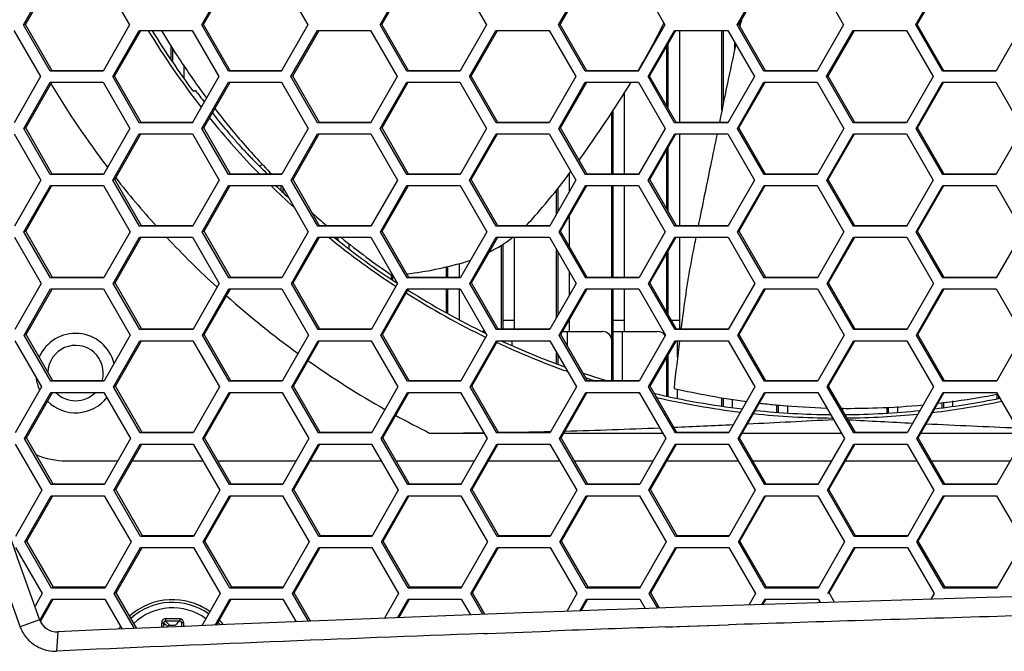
# Model space of a CAD drawing. Header units: millimetres. Extents: x 0 to 420, y -341 to 792.
# Tile 188 of 256: x 144.37 to 153.43, y 215.6 to 221.42. Entities that reach past the tile are written whole.
import ezdxf

# ---------------------------------------------------------------- set-up
doc = ezdxf.new("R2010")
doc.units = ezdxf.units.MM
doc.header["$LTSCALE"] = 23.1
doc.layers.get('0').update_dxf_attribs({"linetype": 'CONTINUOUS'})

msp = doc.modelspace()

# ---------------------------------------------------------------- linework, layer by layer
at = {"color": 7, "linetype": 'Continuous'}
for p, q in [((144.4043, 221.37), (144.6475, 221.7949)), ((145.1354, 221.7949), (145.3801, 221.37)), ((146.0439, 221.37), (146.2873, 221.7949)), ((146.7756, 221.7949), (147.0204, 221.37)), ((147.6847, 221.37), (147.9283, 221.7949)), ((148.4169, 221.7949), (148.6619, 221.37)), ((149.3266, 221.37), (149.5704, 221.7949)), ((149.3414, 221.3728), (149.5836, 221.7949)), ((150.0593, 221.7949), (150.3044, 221.37)), ((150.9695, 221.37), (151.2135, 221.7949)), ((151.7027, 221.7949), (151.9479, 221.37)), ((152.6133, 221.37), (152.8576, 221.7949)), ((144.4227, 221.3728), (144.6601, 221.7877)), ((146.0611, 221.3728), (146.2991, 221.7882)), ((147.7007, 221.3728), (147.9392, 221.7887)), ((150.9831, 221.3728), (151.2226, 221.7897)), ((152.6257, 221.3728), (152.8657, 221.7903)), ((144.4227, 221.3728), (144.4043, 221.37)), ((144.649, 220.945), (144.4043, 221.37)), ((144.6672, 220.9481), (144.4227, 221.3728)), ((145.3801, 221.37), (145.1369, 220.945)), ((146.0611, 221.3728), (146.0439, 221.37)), ((146.2887, 220.945), (146.0439, 221.37)), ((146.3057, 220.9481), (146.0611, 221.3728)), ((147.0204, 221.37), (146.7787, 220.9481)), ((147.7007, 221.3728), (147.6847, 221.37)), ((147.9296, 220.945), (147.6847, 221.37)), ((147.9455, 220.9481), (147.7007, 221.3728)), ((148.6619, 221.37), (148.42, 220.9481)), ((149.3414, 221.3728), (149.3266, 221.37)), ((149.5716, 220.945), (149.3266, 221.37)), ((149.5863, 220.9481), (149.3414, 221.3728)), ((150.3044, 221.37), (150.0623, 220.9481)), ((150.9831, 221.3728), (150.9695, 221.37)), ((151.2146, 220.945), (150.9695, 221.37)), ((151.2281, 220.9481), (150.9831, 221.3728)), ((151.9479, 221.37), (151.7056, 220.9481)), ((152.6257, 221.3728), (152.6133, 221.37)), ((152.8586, 220.945), (152.6133, 221.37)), ((152.8708, 220.9481), (152.6257, 221.3728)), ((153.5922, 221.37), (153.3498, 220.9481)), ((144.3166, 221.319), (144.5613, 220.8941)), ((145.2248, 220.8941), (145.468, 221.319)), ((145.2426, 220.8972), (145.4801, 221.3121)), ((145.468, 221.319), (145.9561, 221.319)), ((145.4801, 221.3121), (145.484, 221.319)), ((145.9561, 221.319), (146.2009, 220.8941)), ((146.8649, 220.8941), (147.1084, 221.319)), ((146.8816, 220.8972), (147.1232, 221.319)), ((147.1084, 221.319), (147.5968, 221.319)), ((147.5968, 221.319), (147.8418, 220.8941)), ((148.5062, 220.8941), (148.7499, 221.319)), ((148.5217, 220.8972), (148.7635, 221.319)), ((148.7499, 221.319), (149.2387, 221.319)), ((149.2387, 221.319), (149.4837, 220.8941)), ((150.1486, 220.8941), (150.3925, 221.319)), ((150.1628, 220.8972), (150.4049, 221.319)), ((150.3925, 221.319), (150.8815, 221.319)), ((150.4372, 221.319), (150.4372, 220.4726)), ((150.8282, 220.5849), (150.8282, 221.319)), ((150.8418, 220.6508), (150.8418, 221.319)), ((150.8815, 221.319), (151.1267, 220.8941)), ((151.7919, 220.8941), (152.036, 221.319)), ((151.8049, 220.8972), (152.0472, 221.319)), ((152.036, 221.319), (152.5253, 221.319)), ((152.5253, 221.319), (152.7705, 220.8941)), ((145.7622, 221.0519), (145.7622, 221.1798)), ((150.3216, 220.6219), (150.3216, 221.1739)), ((150.3352, 220.5983), (150.3352, 221.1976)), ((150.9438, 221.211), (150.9438, 221.1354)), ((145.7758, 221.1573), (145.7758, 221.0323)), ((145.8778, 221.001), (145.8778, 220.8859)), ((144.5613, 220.8941), (144.3183, 220.4691)), ((144.6672, 220.9481), (144.649, 220.945)), ((145.1369, 220.945), (144.649, 220.945)), ((145.1369, 220.9481), (144.6672, 220.9481)), ((145.2426, 220.8972), (145.2248, 220.8941)), ((145.4696, 220.4691), (145.2248, 220.8941)), ((145.4873, 220.4726), (145.2426, 220.8972)), ((146.2009, 220.8941), (145.9597, 220.4726)), ((146.3057, 220.9481), (146.2887, 220.945)), ((146.777, 220.945), (146.2887, 220.945)), ((146.777, 220.9481), (146.3057, 220.9481)), ((146.7787, 220.9481), (146.777, 220.945)), ((146.8816, 220.8972), (146.8649, 220.8941)), ((147.1099, 220.4691), (146.8649, 220.8941)), ((147.1263, 220.4726), (146.8816, 220.8972)), ((147.8418, 220.8941), (147.6003, 220.4726)), ((147.9455, 220.9481), (147.9296, 220.945)), ((148.4182, 220.945), (147.9296, 220.945)), ((148.4182, 220.9481), (147.9455, 220.9481)), ((148.42, 220.9481), (148.4182, 220.945)), ((148.5217, 220.8972), (148.5062, 220.8941)), ((148.7513, 220.4691), (148.5062, 220.8941)), ((148.7665, 220.4726), (148.5217, 220.8972)), ((149.4837, 220.8941), (149.24, 220.4691)), ((149.5863, 220.9481), (149.5716, 220.945)), ((150.0605, 220.945), (149.5716, 220.945)), ((150.0605, 220.9481), (149.5863, 220.9481)), ((150.0623, 220.9481), (150.0605, 220.945)), ((150.1628, 220.8972), (150.1486, 220.8941)), ((150.3938, 220.4691), (150.1486, 220.8941)), ((150.4078, 220.4726), (150.1628, 220.8972)), ((151.1267, 220.8941), (150.8828, 220.4691)), ((151.2281, 220.9481), (151.2146, 220.945)), ((151.7038, 220.945), (151.2146, 220.945)), ((151.7038, 220.9481), (151.2281, 220.9481)), ((151.7056, 220.9481), (151.7038, 220.945)), ((151.8049, 220.8972), (151.7919, 220.8941)), ((152.0372, 220.4691), (151.7919, 220.8941)), ((152.05, 220.4726), (151.8049, 220.8972)), ((152.7705, 220.8941), (152.5265, 220.4691)), ((152.8708, 220.9481), (152.8586, 220.945)), ((153.348, 220.945), (152.8586, 220.945)), ((153.348, 220.9481), (152.8708, 220.9481)), ((153.3498, 220.9481), (153.348, 220.945)), ((144.4062, 220.4181), (144.6492, 220.8431)), ((144.4246, 220.4216), (144.6615, 220.836)), ((144.6492, 220.8431), (145.1371, 220.8431)), ((144.6615, 220.836), (144.6656, 220.8431)), ((145.1371, 220.8431), (145.3819, 220.4181)), ((146.0457, 220.4181), (146.2889, 220.8431)), ((146.0629, 220.4216), (146.3041, 220.8431)), ((146.2889, 220.8431), (146.7771, 220.8431)), ((146.7771, 220.8431), (147.0221, 220.4181)), ((147.6863, 220.4181), (147.9298, 220.8431)), ((147.7023, 220.4216), (147.9438, 220.8431)), ((147.9298, 220.8431), (148.4184, 220.8431)), ((148.4184, 220.8431), (148.6634, 220.4181)), ((149.3281, 220.4181), (149.5718, 220.8431)), ((149.3429, 220.4216), (149.5814, 220.8375)), ((149.5718, 220.8431), (150.0607, 220.8431)), ((149.5814, 220.8375), (149.5846, 220.8431)), ((150.0607, 220.8431), (150.3058, 220.4181)), ((150.9709, 220.4181), (151.2148, 220.8431)), ((150.9845, 220.4216), (151.2235, 220.838)), ((151.2148, 220.8431), (151.7039, 220.8431)), ((151.2235, 220.838), (151.2264, 220.8431)), ((151.7039, 220.8431), (151.9492, 220.4181)), ((152.6146, 220.4181), (152.8587, 220.8431)), ((152.627, 220.4216), (152.8665, 220.8386)), ((152.8587, 220.8431), (153.3481, 220.8431)), ((152.8665, 220.8386), (152.8691, 220.8431)), ((153.3481, 220.8431), (153.5934, 220.4181)), ((145.987, 220.7658), (145.9667, 220.7584)), ((149.9306, 220.7423), (149.9306, 219.997)), ((149.815, 219.997), (149.815, 220.563)), ((149.8286, 219.997), (149.8286, 220.5837)), ((145.4873, 220.4726), (145.4696, 220.4691)), ((145.9577, 220.4691), (145.4696, 220.4691)), ((145.9577, 220.4726), (145.4873, 220.4726)), ((145.9597, 220.4726), (145.9577, 220.4691)), ((147.1263, 220.4726), (147.1099, 220.4691)), ((147.5983, 220.4691), (147.1099, 220.4691)), ((147.5983, 220.4726), (147.1263, 220.4726)), ((147.6003, 220.4726), (147.5983, 220.4691)), ((148.7665, 220.4726), (148.7513, 220.4691)), ((149.24, 220.4691), (148.7513, 220.4691)), ((149.24, 220.4726), (148.7665, 220.4726)), ((150.4078, 220.4726), (150.3938, 220.4691)), ((150.8828, 220.4691), (150.3938, 220.4691)), ((150.8828, 220.4726), (150.4078, 220.4726)), ((152.05, 220.4726), (152.0372, 220.4691)), ((152.5265, 220.4691), (152.0372, 220.4691)), ((152.5265, 220.4726), (152.05, 220.4726)), ((144.3185, 220.3672), (144.5634, 219.9423)), ((144.4246, 220.4216), (144.4062, 220.4181)), ((144.651, 219.9932), (144.4062, 220.4181)), ((144.6693, 219.997), (144.4246, 220.4216)), ((145.3819, 220.4181), (145.1389, 219.9932)), ((145.2268, 219.9423), (145.4699, 220.3672)), ((145.2446, 219.9461), (145.4816, 220.3604)), ((145.4699, 220.3672), (145.9579, 220.3672)), ((145.4816, 220.3604), (145.4855, 220.3672)), ((145.9579, 220.3672), (146.2029, 219.9423)), ((146.0629, 220.4216), (146.0457, 220.4181)), ((146.2906, 219.9932), (146.0457, 220.4181)), ((146.3077, 219.997), (146.0629, 220.4216)), ((147.0221, 220.4181), (146.781, 219.997)), ((146.8668, 219.9423), (147.1101, 220.3672)), ((146.8835, 219.9461), (147.1245, 220.3672)), ((147.1101, 220.3672), (147.5985, 220.3672)), ((147.5985, 220.3672), (147.8436, 219.9423)), ((147.7023, 220.4216), (147.6863, 220.4181)), ((147.9314, 219.9932), (147.6863, 220.4181)), ((147.9472, 219.997), (147.7023, 220.4216)), ((148.6634, 220.4181), (148.42, 219.9932)), ((148.508, 219.9423), (148.7515, 220.3672)), ((148.5234, 219.9461), (148.7614, 220.3614)), ((148.7515, 220.3672), (149.2402, 220.3672)), ((148.7614, 220.3614), (148.7647, 220.3672)), ((149.2402, 220.3672), (149.4854, 219.9423)), ((149.3429, 220.4216), (149.3281, 220.4181)), ((149.5733, 219.9932), (149.3281, 220.4181)), ((149.5879, 219.997), (149.3429, 220.4216)), ((150.3058, 220.4181), (150.0621, 219.9932)), ((150.1502, 219.9423), (150.3939, 220.3672)), ((150.1644, 219.9461), (150.403, 220.362)), ((150.3939, 220.3672), (150.8829, 220.3672)), ((150.403, 220.362), (150.4059, 220.3672)), ((150.4372, 220.3672), (150.4372, 219.5215)), ((150.8829, 220.3672), (151.1282, 219.9423)), ((150.9845, 220.4216), (150.9709, 220.4181)), ((151.2161, 219.9932), (150.9709, 220.4181)), ((151.2296, 219.997), (150.9845, 220.4216)), ((151.9492, 220.4181), (151.7075, 219.997)), ((151.7934, 219.9423), (152.0373, 220.3672)), ((151.8064, 219.9461), (152.0455, 220.3625)), ((152.0373, 220.3672), (152.5266, 220.3672)), ((152.0455, 220.3625), (152.0481, 220.3672)), ((152.5266, 220.3672), (152.7719, 219.9423)), ((152.627, 220.4216), (152.6146, 220.4181)), ((152.8599, 219.9932), (152.6146, 220.4181)), ((152.8722, 219.997), (152.627, 220.4216)), ((153.5934, 220.4181), (153.3515, 219.997)), ((150.3216, 219.6738), (150.3216, 220.2202)), ((150.3352, 219.6502), (150.3352, 220.2439)), ((146.5728, 220.0744), (146.6062, 220.0866)), ((144.6693, 219.997), (144.651, 219.9932)), ((145.1389, 219.9932), (144.651, 219.9932)), ((145.1389, 219.997), (144.6693, 219.997)), ((146.3077, 219.997), (146.2906, 219.9932)), ((146.7788, 219.9932), (146.2906, 219.9932)), ((146.7788, 219.997), (146.3077, 219.997)), ((146.781, 219.997), (146.7788, 219.9932)), ((147.9472, 219.997), (147.9314, 219.9932)), ((148.42, 219.9932), (147.9314, 219.9932)), ((148.42, 219.997), (147.9472, 219.997)), ((149.424, 220.0011), (149.424, 219.8352)), ((149.5879, 219.997), (149.5733, 219.9932)), ((150.0621, 219.9932), (149.5733, 219.9932)), ((150.0621, 219.997), (149.5879, 219.997)), ((151.2296, 219.997), (151.2161, 219.9932)), ((151.7053, 219.9932), (151.2161, 219.9932)), ((151.7053, 219.997), (151.2296, 219.997)), ((151.7075, 219.997), (151.7053, 219.9932)), ((152.8722, 219.997), (152.8599, 219.9932)), ((153.3493, 219.9932), (152.8599, 219.9932)), ((153.3493, 219.997), (152.8722, 219.997)), ((153.3515, 219.997), (153.3493, 219.9932)), ((144.5634, 219.9423), (144.3206, 219.5174)), ((144.4085, 219.4664), (144.6513, 219.8913)), ((144.6513, 219.8913), (145.1391, 219.8913)), ((144.6634, 219.8844), (144.6673, 219.8913)), ((145.1391, 219.8913), (145.3841, 219.4664)), ((145.2446, 219.9461), (145.2268, 219.9423)), ((145.4718, 219.5174), (145.2268, 219.9423)), ((145.4895, 219.5215), (145.2446, 219.9461)), ((146.2029, 219.9423), (145.9622, 219.5215)), ((146.0478, 219.4664), (146.2909, 219.8913)), ((146.065, 219.4706), (146.3057, 219.8913)), ((146.2909, 219.8913), (146.7791, 219.8913)), ((146.7754, 219.8466), (146.7754, 219.8913)), ((146.7791, 219.8913), (147.0242, 219.4664)), ((146.8835, 219.9461), (146.8668, 219.9423)), ((147.112, 219.5174), (146.8668, 219.9423)), ((147.1284, 219.5215), (146.8835, 219.9461)), ((147.8436, 219.9423), (147.6003, 219.5174)), ((147.6883, 219.4664), (147.9316, 219.8913)), ((147.9316, 219.8913), (148.4202, 219.8913)), ((147.9419, 219.8854), (147.9452, 219.8913)), ((148.4202, 219.8913), (148.6654, 219.4664)), ((148.5234, 219.9461), (148.508, 219.9423)), ((148.7532, 219.5174), (148.508, 219.9423)), ((148.7684, 219.5215), (148.5234, 219.9461)), ((149.4854, 219.9423), (149.2443, 219.5215)), ((149.33, 219.4664), (149.5735, 219.8913)), ((149.5735, 219.8913), (150.0623, 219.8913)), ((149.5828, 219.8859), (149.5859, 219.8913)), ((149.815, 219.046), (149.815, 219.8913)), ((149.8286, 219.046), (149.8286, 219.8913)), ((149.9306, 219.8913), (149.9306, 219.046)), ((150.0623, 219.8913), (150.3076, 219.4664)), ((150.1644, 219.9461), (150.1502, 219.9423)), ((150.3955, 219.5174), (150.1502, 219.9423)), ((150.4095, 219.5215), (150.1644, 219.9461)), ((151.1282, 219.9423), (150.8869, 219.5215)), ((150.9726, 219.4664), (151.2163, 219.8913)), ((150.9862, 219.4706), (151.2275, 219.8913)), ((151.2163, 219.8913), (151.7055, 219.8913)), ((151.7055, 219.8913), (151.9508, 219.4664)), ((151.8064, 219.9461), (151.7934, 219.9423)), ((152.0388, 219.5174), (151.7934, 219.9423)), ((152.0516, 219.5215), (151.8064, 219.9461)), ((152.7719, 219.9423), (152.5304, 219.5215)), ((152.6162, 219.4664), (152.8601, 219.8913)), ((152.6286, 219.4706), (152.8701, 219.8913)), ((152.8601, 219.8913), (153.3495, 219.8913)), ((153.3495, 219.8913), (153.5949, 219.4664)), ((144.4269, 219.4706), (144.6634, 219.8844)), ((146.789, 219.874), (146.789, 219.8339)), ((147.7044, 219.4706), (147.9419, 219.8854)), ((149.3084, 219.6335), (149.3084, 219.8512)), ((149.322, 219.6572), (149.322, 219.8686)), ((149.3448, 219.4706), (149.5828, 219.8859)), ((149.424, 219.6089), (149.424, 219.3333)), ((144.4269, 219.4706), (144.4085, 219.4664)), ((144.6535, 219.0415), (144.4085, 219.4664)), ((144.6718, 219.046), (144.4269, 219.4706)), ((145.3841, 219.4664), (145.1439, 219.046)), ((145.4895, 219.5215), (145.4718, 219.5174)), ((145.9598, 219.5174), (145.4718, 219.5174)), ((145.9598, 219.5215), (145.4895, 219.5215)), ((145.9622, 219.5215), (145.9598, 219.5174)), ((146.065, 219.4706), (146.0478, 219.4664)), ((146.293, 219.0415), (146.0478, 219.4664)), ((146.31, 219.046), (146.065, 219.4706)), ((147.0242, 219.4664), (146.7811, 219.0415)), ((147.1284, 219.5215), (147.112, 219.5174)), ((147.6003, 219.5174), (147.112, 219.5174)), ((147.6003, 219.5215), (147.1284, 219.5215)), ((147.7044, 219.4706), (147.6883, 219.4664)), ((147.9336, 219.0415), (147.6883, 219.4664)), ((147.9494, 219.046), (147.7044, 219.4706)), ((148.6654, 219.4664), (148.4246, 219.046)), ((148.7684, 219.5215), (148.7532, 219.5174)), ((149.2419, 219.5174), (148.7532, 219.5174)), ((149.2419, 219.5215), (148.7684, 219.5215)), ((149.2443, 219.5215), (149.2419, 219.5174)), ((149.3448, 219.4706), (149.33, 219.4664)), ((149.5753, 219.0415), (149.33, 219.4664)), ((149.5899, 219.046), (149.3448, 219.4706)), ((150.3076, 219.4664), (150.0666, 219.046)), ((150.4095, 219.5215), (150.3955, 219.5174)), ((150.8845, 219.5174), (150.3955, 219.5174)), ((150.8845, 219.5215), (150.4095, 219.5215)), ((150.8869, 219.5215), (150.8845, 219.5174)), ((150.9862, 219.4706), (150.9726, 219.4664)), ((151.218, 219.0415), (150.9726, 219.4664)), ((151.2314, 219.046), (150.9862, 219.4706)), ((151.9508, 219.4664), (151.7071, 219.0415)), ((152.0516, 219.5215), (152.0388, 219.5174)), ((152.528, 219.5174), (152.0388, 219.5174)), ((152.528, 219.5215), (152.0516, 219.5215)), ((152.5304, 219.5215), (152.528, 219.5174)), ((152.6286, 219.4706), (152.6162, 219.4664)), ((152.8616, 219.0415), (152.6162, 219.4664)), ((152.8738, 219.046), (152.6286, 219.4706)), ((153.5949, 219.4664), (153.351, 219.0415)), ((144.3208, 219.4154), (144.5659, 218.9905)), ((145.2293, 218.9905), (145.4721, 219.4154)), ((145.2471, 218.9951), (145.4873, 219.4154)), ((145.4721, 219.4154), (145.9601, 219.4154)), ((145.9601, 219.4154), (146.2052, 218.9905)), ((146.8691, 218.9905), (147.1122, 219.4154)), ((146.8857, 218.9951), (147.1228, 219.4094)), ((147.1122, 219.4154), (147.6006, 219.4154)), ((147.1228, 219.4094), (147.1262, 219.4154)), ((147.282, 219.4032), (147.282, 219.4154)), ((147.2956, 219.4154), (147.2956, 219.3921)), ((147.3976, 219.3571), (147.3976, 219.3089)), ((147.6006, 219.4154), (147.8458, 218.9905)), ((148.5101, 218.9905), (148.7534, 219.4154)), ((148.5255, 218.9951), (148.7663, 219.4154)), ((148.7534, 219.4154), (149.2421, 219.4154)), ((148.8154, 218.5705), (148.8154, 219.3524)), ((148.9174, 219.4154), (148.9174, 218.5705)), ((149.2421, 219.4154), (149.4874, 218.9905)), ((150.1522, 218.9905), (150.3957, 219.4154)), ((150.1664, 218.9951), (150.4073, 219.4154)), ((150.3957, 219.4154), (150.8847, 219.4154)), ((150.4372, 219.4154), (150.4372, 218.5705)), ((150.8847, 219.4154), (151.1301, 218.9905)), ((151.7952, 218.9905), (152.039, 219.4154)), ((151.8082, 218.9951), (152.0468, 219.4109)), ((152.039, 219.4154), (152.5282, 219.4154)), ((152.0468, 219.4109), (152.0494, 219.4154)), ((152.5282, 219.4154), (152.7736, 218.9905)), ((148.8018, 218.5705), (148.8018, 219.3431)), ((149.3084, 218.678), (149.3084, 219.3005)), ((149.322, 218.7018), (149.322, 219.277)), ((150.3216, 218.7263), (150.3216, 219.2659)), ((150.3352, 218.7028), (150.3352, 219.2896)), ((148.4108, 219.1733), (148.4108, 219.046)), ((148.2952, 219.046), (148.2952, 219.1436)), ((148.3088, 219.046), (148.3088, 219.1468)), ((149.424, 219.1003), (149.424, 218.8799)), ((144.5659, 218.9905), (144.3233, 218.5657)), ((144.6718, 219.046), (144.6535, 219.0415)), ((145.1413, 219.0415), (144.6535, 219.0415)), ((145.1413, 219.046), (144.6718, 219.046)), ((145.1439, 219.046), (145.1413, 219.0415)), ((145.2471, 218.9951), (145.2293, 218.9905)), ((145.4744, 218.5657), (145.2293, 218.9905)), ((145.4921, 218.5705), (145.2471, 218.9951)), ((146.2052, 218.9905), (145.9652, 218.5705)), ((146.31, 219.046), (146.293, 219.0415)), ((146.7811, 219.0415), (146.293, 219.0415)), ((146.7811, 219.046), (146.31, 219.046)), ((146.8857, 218.9951), (146.8691, 218.9905)), ((147.1144, 218.5657), (146.8691, 218.9905)), ((147.1308, 218.5705), (146.8857, 218.9951)), ((147.8458, 218.9905), (147.6055, 218.5705)), ((147.7886, 219.029), (147.7886, 219.0696)), ((147.8022, 219.0193), (147.8022, 219.066)), ((147.9494, 219.046), (147.9336, 219.0415)), ((148.4221, 219.0415), (147.9336, 219.0415)), ((148.4221, 219.046), (147.9494, 219.046)), ((148.4246, 219.046), (148.4221, 219.0415)), ((148.5255, 218.9951), (148.5101, 218.9905)), ((148.7555, 218.5657), (148.5101, 218.9905)), ((148.7707, 218.5705), (148.5255, 218.9951)), ((149.4874, 218.9905), (149.2469, 218.5705)), ((149.5899, 219.046), (149.5753, 219.0415)), ((150.0641, 219.0415), (149.5753, 219.0415)), ((150.0641, 219.046), (149.5899, 219.046)), ((150.0666, 219.046), (150.0641, 219.0415)), ((150.1664, 218.9951), (150.1522, 218.9905)), ((150.3976, 218.5657), (150.1522, 218.9905)), ((150.4116, 218.5705), (150.1664, 218.9951)), ((151.1301, 218.9905), (150.8865, 218.5657)), ((151.2314, 219.046), (151.218, 219.0415)), ((151.7071, 219.0415), (151.218, 219.0415)), ((151.7071, 219.046), (151.2314, 219.046)), ((151.8082, 218.9951), (151.7952, 218.9905)), ((152.0407, 218.5657), (151.7952, 218.9905)), ((152.0535, 218.5705), (151.8082, 218.9951)), ((152.7736, 218.9905), (152.5326, 218.5705)), ((152.8738, 219.046), (152.8616, 219.0415)), ((153.351, 219.0415), (152.8616, 219.0415)), ((153.351, 219.046), (152.8738, 219.046)), ((144.4112, 218.5147), (144.6538, 218.9396)), ((144.4296, 218.5196), (144.6656, 218.9328)), ((144.6538, 218.9396), (145.1416, 218.9396)), ((144.6656, 218.9328), (144.6694, 218.9396)), ((145.1416, 218.9396), (145.3868, 218.5147)), ((146.0504, 218.5147), (146.2932, 218.9396)), ((146.0676, 218.5196), (146.3041, 218.9333)), ((146.2932, 218.9396), (146.7814, 218.9396)), ((146.3041, 218.9333), (146.3077, 218.9396)), ((146.7814, 218.9396), (147.0266, 218.5147)), ((147.6907, 218.5147), (147.9338, 218.9396)), ((147.7067, 218.5196), (147.947, 218.9396)), ((147.9338, 218.9396), (148.4223, 218.9396)), ((148.2952, 218.7213), (148.2952, 218.9396)), ((148.3088, 218.7141), (148.3088, 218.9396)), ((148.4108, 218.9396), (148.4108, 218.6599)), ((148.4223, 218.9396), (148.6677, 218.5147)), ((149.3322, 218.5147), (149.5755, 218.9396)), ((149.347, 218.5196), (149.5846, 218.9344)), ((149.5755, 218.9396), (150.0643, 218.9396)), ((149.5846, 218.9344), (149.5875, 218.9396)), ((149.815, 218.0951), (149.815, 218.9396)), ((149.8286, 218.0951), (149.8286, 218.9396)), ((149.9306, 218.9396), (149.9306, 218.5478)), ((150.0643, 218.9396), (150.3097, 218.5147)), ((150.9746, 218.5147), (151.2182, 218.9396)), ((150.9882, 218.5196), (151.2263, 218.9349)), ((151.2182, 218.9396), (151.7073, 218.9396)), ((151.2263, 218.9349), (151.229, 218.9396)), ((151.7073, 218.9396), (151.9527, 218.5147)), ((152.618, 218.5147), (152.8618, 218.9396)), ((152.6304, 218.5196), (152.869, 218.9354)), ((152.8618, 218.9396), (153.3511, 218.9396)), ((152.869, 218.9354), (152.8714, 218.9396)), ((153.3511, 218.9396), (153.5967, 218.5147)), ((148.9174, 218.6498), (148.8154, 218.6498)), ((149.424, 218.6498), (149.4216, 218.6498)), ((149.424, 218.6541), (149.424, 218.5478)), ((149.9306, 218.6498), (149.8286, 218.6498)), ((150.4372, 218.6498), (150.3658, 218.6498)), ((145.4921, 218.5705), (145.4744, 218.5657)), ((145.9624, 218.5657), (145.4744, 218.5657)), ((145.9624, 218.5705), (145.4921, 218.5705)), ((145.9652, 218.5705), (145.9624, 218.5657)), ((147.1308, 218.5705), (147.1144, 218.5657)), ((147.6027, 218.5657), (147.1144, 218.5657)), ((147.6027, 218.5705), (147.1308, 218.5705)), ((147.6055, 218.5705), (147.6027, 218.5657)), ((148.6485, 218.5478), (148.6219, 218.5478)), ((148.7707, 218.5705), (148.7555, 218.5657)), ((149.2441, 218.5657), (148.7555, 218.5657)), ((149.2441, 218.5705), (148.7707, 218.5705)), ((149.2469, 218.5705), (149.2441, 218.5657)), ((149.3631, 218.5478), (149.73, 218.5478)), ((149.407, 218.4157), (149.407, 218.5478)), ((149.8286, 218.5478), (150.2366, 218.5478)), ((149.9136, 218.0951), (149.9136, 218.5478)), ((150.4116, 218.5705), (150.3976, 218.5657)), ((150.8865, 218.5657), (150.3976, 218.5657)), ((150.8865, 218.5705), (150.4116, 218.5705)), ((152.0535, 218.5705), (152.0407, 218.5657)), ((152.5299, 218.5657), (152.0407, 218.5657)), ((152.5299, 218.5705), (152.0535, 218.5705)), ((152.5326, 218.5705), (152.5299, 218.5657)), ((144.3236, 218.4637), (144.5688, 218.0389)), ((144.4296, 218.5196), (144.4112, 218.5147)), ((144.6564, 218.0899), (144.4112, 218.5147)), ((144.6747, 218.0951), (144.4296, 218.5196)), ((145.3868, 218.5147), (145.1471, 218.0951)), ((145.2321, 218.0389), (145.4748, 218.4637)), ((145.25, 218.0442), (145.4896, 218.4637)), ((145.4748, 218.4637), (145.9627, 218.4637)), ((145.9627, 218.4637), (146.208, 218.0389)), ((146.0676, 218.5196), (146.0504, 218.5147)), ((146.2957, 218.0899), (146.0504, 218.5147)), ((146.3127, 218.0951), (146.0676, 218.5196)), ((147.0266, 218.5147), (146.7838, 218.0899)), ((146.8718, 218.0389), (147.1147, 218.4637)), ((146.8884, 218.0442), (147.1249, 218.4579)), ((147.1147, 218.4637), (147.603, 218.4637)), ((147.1249, 218.4579), (147.1283, 218.4637)), ((147.603, 218.4637), (147.8483, 218.0389)), ((147.7067, 218.5196), (147.6907, 218.5147)), ((147.9361, 218.0899), (147.6907, 218.5147)), ((147.9519, 218.0951), (147.7067, 218.5196)), ((148.6677, 218.5147), (148.4275, 218.0951)), ((148.5126, 218.0389), (148.7557, 218.4637)), ((148.528, 218.0442), (148.7651, 218.4584)), ((148.7557, 218.4637), (149.2443, 218.4637)), ((148.7651, 218.4584), (148.7681, 218.4637)), ((148.8154, 218.4591), (148.8154, 218.4637)), ((148.9004, 218.4208), (148.9004, 218.4637)), ((149.2443, 218.4637), (149.4898, 218.0389)), ((149.347, 218.5196), (149.3322, 218.5147)), ((149.5776, 218.0899), (149.3322, 218.5147)), ((149.5922, 218.0951), (149.347, 218.5196)), ((150.3097, 218.5147), (150.0663, 218.0899)), ((150.1545, 218.0389), (150.3978, 218.4637)), ((150.1687, 218.0442), (150.4063, 218.4589)), ((150.3978, 218.4637), (150.8867, 218.4637)), ((150.4063, 218.4589), (150.409, 218.4637)), ((150.4202, 218.3122), (150.4202, 218.4637)), ((150.8867, 218.4637), (151.1322, 218.0389)), ((150.9882, 218.5196), (150.9746, 218.5147)), ((151.2201, 218.0899), (150.9746, 218.5147)), ((151.2336, 218.0951), (150.9882, 218.5196)), ((151.9527, 218.5147), (151.7121, 218.0951)), ((151.7973, 218.0389), (152.0409, 218.4637)), ((151.8103, 218.0442), (152.0509, 218.4637)), ((152.0409, 218.4637), (152.5301, 218.4637)), ((152.5301, 218.4637), (152.7756, 218.0389)), ((152.6304, 218.5196), (152.618, 218.5147)), ((152.8636, 218.0899), (152.618, 218.5147)), ((152.8758, 218.0951), (152.6304, 218.5196)), ((153.5967, 218.5147), (153.3558, 218.0951)), ((149.3084, 218.2544), (149.3084, 218.3528)), ((149.322, 218.2494), (149.322, 218.3293)), ((150.3216, 217.9558), (150.3216, 218.3112)), ((150.3352, 217.9526), (150.3352, 218.3349)), ((144.6747, 218.0951), (144.6564, 218.0899)), ((145.1442, 218.0899), (144.6564, 218.0899)), ((145.1442, 218.0951), (144.6747, 218.0951)), ((145.1471, 218.0951), (145.1442, 218.0899)), ((146.3127, 218.0951), (146.2957, 218.0899)), ((146.7838, 218.0899), (146.2957, 218.0899)), ((146.7838, 218.0951), (146.3127, 218.0951)), ((147.9519, 218.0951), (147.9361, 218.0899)), ((148.4245, 218.0899), (147.9361, 218.0899)), ((148.4245, 218.0951), (147.9519, 218.0951)), ((148.4275, 218.0951), (148.4245, 218.0899)), ((149.5922, 218.0951), (149.5776, 218.0899)), ((150.0663, 218.0899), (149.5776, 218.0899)), ((150.0663, 218.0951), (149.5922, 218.0951)), ((151.2336, 218.0951), (151.2201, 218.0899)), ((151.7091, 218.0899), (151.2201, 218.0899)), ((151.7091, 218.0951), (151.2336, 218.0951)), ((151.7121, 218.0951), (151.7091, 218.0899)), ((152.8758, 218.0951), (152.8636, 218.0899)), ((153.3528, 218.0899), (152.8636, 218.0899)), ((153.3528, 218.0951), (152.8758, 218.0951)), ((153.3558, 218.0951), (153.3528, 218.0899)), ((144.5688, 218.0389), (144.3265, 217.6141)), ((144.4144, 217.5632), (144.6568, 217.988)), ((144.6568, 217.988), (145.1445, 217.988)), ((144.6683, 217.9814), (144.672, 217.988)), ((145.1445, 217.988), (145.3898, 217.5632)), ((145.25, 218.0442), (145.2321, 218.0389)), ((145.4775, 217.6141), (145.2321, 218.0389)), ((145.4951, 217.6197), (145.25, 218.0442)), ((146.208, 218.0389), (145.9654, 217.6141)), ((146.0534, 217.5632), (146.296, 217.988)), ((146.296, 217.988), (146.7841, 217.988)), ((146.3066, 217.9819), (146.31, 217.988)), ((146.7841, 217.988), (147.0295, 217.5632)), ((146.8884, 218.0442), (146.8718, 218.0389)), ((147.1172, 217.6141), (146.8718, 218.0389)), ((147.1336, 217.6197), (146.8884, 218.0442)), ((147.8483, 218.0389), (147.6086, 217.6197)), ((147.6935, 217.5632), (147.9364, 217.988)), ((147.7095, 217.5687), (147.9492, 217.988)), ((147.9364, 217.988), (148.4248, 217.988)), ((148.4248, 217.988), (148.6703, 217.5632)), ((148.528, 218.0442), (148.5126, 218.0389)), ((148.7581, 217.6141), (148.5126, 218.0389)), ((148.7733, 217.6197), (148.528, 218.0442)), ((149.4898, 218.0389), (149.2498, 217.6197)), ((149.3347, 217.5632), (149.5779, 217.988)), ((149.5779, 217.988), (150.0666, 217.988)), ((149.5866, 217.9829), (149.5895, 217.988)), ((150.0666, 217.988), (150.3121, 217.5632)), ((150.1687, 218.0442), (150.1545, 218.0389)), ((150.4, 217.6141), (150.1545, 218.0389)), ((150.414, 217.6197), (150.1687, 218.0442)), ((150.4202, 217.933), (150.4202, 218.0187)), ((151.1322, 218.0389), (150.892, 217.6197)), ((150.977, 217.5632), (151.2204, 217.988)), ((150.9906, 217.5687), (151.2308, 217.988)), ((151.2204, 217.988), (151.7094, 217.988)), ((151.7094, 217.988), (151.955, 217.5632)), ((151.8103, 218.0442), (151.7973, 218.0389)), ((152.0429, 217.6141), (151.7973, 218.0389)), ((152.0557, 217.6197), (151.8103, 218.0442)), ((152.7756, 218.0389), (152.532, 217.6141)), ((152.6202, 217.5632), (152.8638, 217.988)), ((152.8638, 217.988), (153.3531, 217.988)), ((152.8707, 217.984), (152.873, 217.988)), ((153.3531, 217.988), (153.5987, 217.5632)), ((144.4328, 217.5687), (144.6683, 217.9814)), ((146.0706, 217.5687), (146.3066, 217.9819)), ((149.3495, 217.5687), (149.5866, 217.9829)), ((150.8282, 217.8632), (150.8282, 217.9387)), ((150.8418, 217.861), (150.8418, 217.936)), ((150.9268, 217.8472), (150.9268, 217.9246)), ((152.6326, 217.5687), (152.8707, 217.984)), ((152.9532, 217.861), (152.9532, 217.9086)), ((153.356, 217.9737), (153.3607, 217.9747)), ((153.3567, 217.9698), (153.3614, 217.9707)), ((153.3612, 217.9298), (153.3612, 217.9738)), ((153.3748, 217.933), (153.3748, 217.9503)), ((151.3348, 217.8066), (151.3348, 217.8732)), ((151.3484, 217.8053), (151.3484, 217.8724)), ((151.4334, 217.7975), (151.4334, 217.867)), ((151.94, 217.8198), (151.94, 217.8451)), ((152.348, 217.798), (152.348, 217.8521)), ((152.3616, 217.7985), (152.3616, 217.8531)), ((152.4466, 217.8049), (152.4466, 217.8589)), ((152.8546, 217.8459), (152.8546, 217.8952)), ((152.8682, 217.8472), (152.8682, 217.8971)), ((149.2463, 217.6282), (149.2548, 217.6284)), ((149.2467, 217.6278), (149.2552, 217.628)), ((144.4328, 217.5687), (144.4144, 217.5632)), ((144.6598, 217.1384), (144.4144, 217.5632)), ((144.678, 217.1443), (144.4328, 217.5687)), ((145.3898, 217.5632), (145.1508, 217.1443)), ((145.4951, 217.6197), (145.4775, 217.6141)), ((145.9654, 217.6141), (145.4775, 217.6141)), ((145.9654, 217.6197), (145.4951, 217.6197)), ((146.0706, 217.5687), (146.0534, 217.5632)), ((146.2988, 217.1384), (146.0534, 217.5632)), ((146.3158, 217.1443), (146.0706, 217.5687)), ((147.0295, 217.5632), (146.7902, 217.1443)), ((147.1336, 217.6197), (147.1172, 217.6141)), ((147.6054, 217.6141), (147.1172, 217.6141)), ((147.6054, 217.6197), (147.1336, 217.6197)), ((147.6086, 217.6197), (147.6054, 217.6141)), ((147.7095, 217.5687), (147.6935, 217.5632)), ((147.939, 217.1384), (147.6935, 217.5632)), ((147.9548, 217.1443), (147.7095, 217.5687)), ((148.14, 217.6128), (148.6416, 217.6128)), ((148.6703, 217.5632), (148.4274, 217.1384)), ((148.7733, 217.6197), (148.7581, 217.6141)), ((149.2466, 217.6141), (148.7581, 217.6141)), ((149.2466, 217.6197), (148.7733, 217.6197)), ((149.2498, 217.6197), (149.2466, 217.6141)), ((149.3495, 217.5687), (149.3347, 217.5632)), ((149.5803, 217.1384), (149.3347, 217.5632)), ((149.5949, 217.1443), (149.3495, 217.5687)), ((149.3747, 217.6128), (150.2834, 217.6128)), ((150.3121, 217.5632), (150.0723, 217.1443)), ((150.414, 217.6197), (150.4, 217.6141)), ((150.8888, 217.6141), (150.4, 217.6141)), ((150.8888, 217.6197), (150.414, 217.6197)), ((150.892, 217.6197), (150.8888, 217.6141)), ((150.9906, 217.5687), (150.977, 217.5632)), ((151.2226, 217.1384), (150.977, 217.5632)), ((151.236, 217.1443), (150.9906, 217.5687)), ((151.0158, 217.6128), (151.9263, 217.6128)), ((151.955, 217.5632), (151.7115, 217.1384)), ((152.0557, 217.6197), (152.0429, 217.6141)), ((152.532, 217.6141), (152.0429, 217.6141)), ((152.532, 217.6197), (152.0557, 217.6197)), ((152.6326, 217.5687), (152.6202, 217.5632)), ((152.8658, 217.1384), (152.6202, 217.5632)), ((152.878, 217.1443), (152.6326, 217.5687)), ((152.6578, 217.6128), (153.57, 217.6128)), ((153.5987, 217.5632), (153.3584, 217.1443)), ((144.3268, 217.5122), (144.5722, 217.0874)), ((145.2354, 217.0874), (145.4778, 217.5122)), ((145.2532, 217.0934), (145.4922, 217.5122)), ((145.4778, 217.5122), (145.9657, 217.5122)), ((145.9657, 217.5122), (146.2111, 217.0874)), ((146.8749, 217.0874), (147.1175, 217.5122)), ((146.8915, 217.0934), (147.1307, 217.5122)), ((147.1175, 217.5122), (147.6058, 217.5122)), ((147.6058, 217.5122), (147.8513, 217.0874)), ((148.5154, 217.0874), (148.7584, 217.5122)), ((148.5308, 217.0934), (148.7674, 217.507)), ((148.7584, 217.5122), (149.2469, 217.5122)), ((148.7674, 217.507), (148.7704, 217.5122)), ((149.2469, 217.5122), (149.4925, 217.0874)), ((150.1571, 217.0874), (150.4003, 217.5122)), ((150.1713, 217.0934), (150.4111, 217.5122)), ((150.4003, 217.5122), (150.8891, 217.5122)), ((150.8891, 217.5122), (151.1347, 217.0874)), ((151.7997, 217.0874), (152.0431, 217.5122)), ((151.8127, 217.0934), (152.0504, 217.5081)), ((152.0431, 217.5122), (152.5322, 217.5122)), ((152.0504, 217.5081), (152.0527, 217.5122)), ((152.5322, 217.5122), (152.7779, 217.0874)), ((144.7983, 217.3578), (145.2726, 217.3578)), ((145.4041, 217.3578), (146.0549, 217.3578)), ((146.1924, 217.3578), (146.9121, 217.3578)), ((147.0425, 217.3578), (147.695, 217.3578)), ((147.8314, 217.3578), (148.5528, 217.3578)), ((148.6821, 217.3578), (149.3362, 217.3578)), ((149.4715, 217.3578), (150.1945, 217.3578)), ((150.3227, 217.3578), (150.9784, 217.3578)), ((151.1125, 217.3578), (151.8373, 217.3578)), ((151.9642, 217.3578), (152.6215, 217.3578)), ((152.7545, 217.3578), (153.4809, 217.3578)), ((144.5722, 217.0874), (144.33, 216.6627)), ((144.678, 217.1443), (144.6598, 217.1384)), ((145.1474, 217.1384), (144.6598, 217.1384)), ((145.1508, 217.1443), (144.678, 217.1443)), ((145.1508, 217.1443), (145.1474, 217.1384)), ((145.2532, 217.0934), (145.2354, 217.0874)), ((145.4809, 216.6627), (145.2354, 217.0874)), ((145.4985, 216.6689), (145.2532, 217.0934)), ((146.2111, 217.0874), (145.9687, 216.6627)), ((146.3158, 217.1443), (146.2988, 217.1384)), ((146.7868, 217.1384), (146.2988, 217.1384)), ((146.7902, 217.1443), (146.3158, 217.1443)), ((146.7902, 217.1443), (146.7868, 217.1384)), ((146.8915, 217.0934), (146.8749, 217.0874)), ((147.1204, 216.6627), (146.8749, 217.0874)), ((147.1368, 216.6689), (146.8915, 217.0934)), ((147.8513, 217.0874), (147.6086, 216.6627)), ((147.9548, 217.1443), (147.939, 217.1384)), ((148.4274, 217.1384), (147.939, 217.1384)), ((148.4307, 217.1443), (147.9548, 217.1443)), ((148.5308, 217.0934), (148.5154, 217.0874)), ((148.761, 216.6627), (148.5154, 217.0874)), ((148.7762, 216.6689), (148.5308, 217.0934)), ((149.4925, 217.0874), (149.2531, 216.6689)), ((149.5949, 217.1443), (149.5803, 217.1384)), ((150.069, 217.1384), (149.5803, 217.1384)), ((150.0723, 217.1443), (149.5949, 217.1443)), ((150.0723, 217.1443), (150.069, 217.1384)), ((150.1713, 217.0934), (150.1571, 217.0874)), ((150.4027, 216.6627), (150.1571, 217.0874)), ((150.4167, 216.6689), (150.1713, 217.0934)), ((151.1347, 217.0874), (150.8951, 216.6689)), ((151.236, 217.1443), (151.2226, 217.1384)), ((151.7115, 217.1384), (151.2226, 217.1384)), ((151.7149, 217.1443), (151.236, 217.1443)), ((151.8127, 217.0934), (151.7997, 217.0874)), ((152.0454, 216.6627), (151.7997, 217.0874)), ((152.0582, 216.6689), (151.8127, 217.0934)), ((152.7779, 217.0874), (152.538, 216.6689)), ((152.878, 217.1443), (152.8658, 217.1384)), ((153.355, 217.1384), (152.8658, 217.1384)), ((153.3584, 217.1443), (152.878, 217.1443)), ((153.3584, 217.1443), (153.355, 217.1384)), ((144.418, 216.6117), (144.6601, 217.0365)), ((144.4364, 216.618), (144.675, 217.0365)), ((144.6601, 217.0365), (145.1478, 217.0365)), ((145.1478, 217.0365), (145.3933, 216.6117)), ((146.0567, 216.6117), (146.2991, 217.0365)), ((146.0739, 216.618), (146.3094, 217.0306)), ((146.2991, 217.0365), (146.7872, 217.0365)), ((146.3094, 217.0306), (146.3128, 217.0365)), ((146.7872, 217.0365), (147.0327, 216.6117)), ((147.6966, 216.6117), (147.9393, 217.0365)), ((147.7126, 216.618), (147.9487, 217.0311)), ((147.9393, 217.0365), (148.4277, 217.0365)), ((147.9487, 217.0311), (147.9517, 217.0365)), ((148.4277, 217.0365), (148.6733, 216.6117)), ((149.3376, 216.6117), (149.5806, 217.0365)), ((149.3524, 216.618), (149.5918, 217.0365)), ((149.5806, 217.0365), (150.0693, 217.0365)), ((150.0693, 217.0365), (150.3149, 216.6117)), ((150.9796, 216.6117), (151.2229, 217.0365)), ((150.9932, 216.618), (151.2304, 217.0322)), ((151.2229, 217.0365), (151.7118, 217.0365)), ((151.2304, 217.0322), (151.2329, 217.0365)), ((151.7118, 217.0365), (151.9575, 216.6117)), ((152.6226, 216.6117), (152.866, 217.0365)), ((152.635, 216.618), (152.8749, 217.0365)), ((152.866, 217.0365), (153.3553, 217.0365)), ((153.3553, 217.0365), (153.6009, 216.6117)), ((145.4985, 216.6689), (145.4809, 216.6627)), ((145.9687, 216.6627), (145.4809, 216.6627)), ((145.9723, 216.6689), (145.4985, 216.6689)), ((147.1368, 216.6689), (147.1204, 216.6627)), ((147.6086, 216.6627), (147.1204, 216.6627)), ((147.6121, 216.6689), (147.1368, 216.6689)), ((148.7762, 216.6689), (148.761, 216.6627)), ((149.2495, 216.6627), (148.761, 216.6627)), ((149.2531, 216.6689), (148.7762, 216.6689)), ((149.2531, 216.6689), (149.2495, 216.6627)), ((150.4167, 216.6689), (150.4027, 216.6627)), ((150.8915, 216.6627), (150.4027, 216.6627)), ((150.8951, 216.6689), (150.4167, 216.6689)), ((150.8951, 216.6689), (150.8915, 216.6627)), ((152.0582, 216.6689), (152.0454, 216.6627)), ((152.5344, 216.6627), (152.0454, 216.6627)), ((152.538, 216.6689), (152.0582, 216.6689)), ((152.538, 216.6689), (152.5344, 216.6627)), ((144.3305, 216.5608), (144.576, 216.1361)), ((144.4364, 216.618), (144.418, 216.6117)), ((144.6635, 216.1871), (144.418, 216.6117)), ((144.6817, 216.1936), (144.4364, 216.618)), ((145.3933, 216.6117), (145.1511, 216.1871)), ((145.2391, 216.1361), (145.4813, 216.5608)), ((145.2569, 216.1427), (145.4919, 216.5547)), ((145.4813, 216.5608), (145.9691, 216.5608)), ((145.4919, 216.5547), (145.4953, 216.5608)), ((145.9691, 216.5608), (146.2147, 216.1361)), ((146.0739, 216.618), (146.0567, 216.6117)), ((146.3023, 216.1871), (146.0567, 216.6117)), ((146.3193, 216.1936), (146.0739, 216.618)), ((147.0327, 216.6117), (146.794, 216.1936)), ((146.8783, 216.1361), (147.1207, 216.5608)), ((146.8949, 216.1427), (147.1304, 216.5553)), ((147.1207, 216.5608), (147.6089, 216.5608)), ((147.1304, 216.5553), (147.1336, 216.5608)), ((147.6089, 216.5608), (147.8545, 216.1361)), ((147.7126, 216.618), (147.6966, 216.6117)), ((147.9422, 216.1871), (147.6966, 216.6117)), ((147.9581, 216.1936), (147.7126, 216.618)), ((148.6733, 216.6117), (148.4343, 216.1936)), ((148.5186, 216.1361), (148.7614, 216.5608)), ((148.534, 216.1427), (148.773, 216.5608)), ((148.7614, 216.5608), (149.2498, 216.5608)), ((149.2498, 216.5608), (149.4955, 216.1361)), ((149.3524, 216.618), (149.3376, 216.6117)), ((149.5833, 216.1871), (149.3376, 216.6117)), ((149.5979, 216.1936), (149.3524, 216.618)), ((150.3149, 216.6117), (150.0756, 216.1936)), ((150.16, 216.1361), (150.403, 216.5608)), ((150.1742, 216.1427), (150.4109, 216.5563)), ((150.403, 216.5608), (150.8918, 216.5608)), ((150.4109, 216.5563), (150.4134, 216.5608)), ((150.8918, 216.5608), (151.1375, 216.1361)), ((150.9932, 216.618), (150.9796, 216.6117)), ((151.2253, 216.1871), (150.9796, 216.6117)), ((151.2388, 216.1936), (150.9932, 216.618)), ((151.9575, 216.6117), (151.7142, 216.1871)), ((151.8024, 216.1361), (152.0456, 216.5608)), ((151.8154, 216.1427), (152.0526, 216.5568)), ((152.0456, 216.5608), (152.5347, 216.5608)), ((152.0526, 216.5568), (152.0548, 216.5608)), ((152.5347, 216.5608), (152.7804, 216.1361)), ((152.635, 216.618), (152.6226, 216.6117)), ((152.8683, 216.1871), (152.6226, 216.6117)), ((152.8805, 216.1936), (152.635, 216.618)), ((153.6009, 216.6117), (153.3612, 216.1936)), ((144.6817, 216.1936), (144.6635, 216.1871)), ((145.1511, 216.1871), (144.6635, 216.1871)), ((145.1549, 216.1936), (144.6817, 216.1936)), ((146.3193, 216.1936), (146.3023, 216.1871)), ((146.7902, 216.1871), (146.3023, 216.1871)), ((146.794, 216.1936), (146.3193, 216.1936)), ((146.794, 216.1936), (146.7902, 216.1871)), ((147.9581, 216.1936), (147.9422, 216.1871)), ((148.4305, 216.1871), (147.9422, 216.1871)), ((148.4343, 216.1936), (147.9581, 216.1936)), ((148.4343, 216.1936), (148.4305, 216.1871)), ((149.5979, 216.1936), (149.5833, 216.1871)), ((150.0719, 216.1871), (149.5833, 216.1871)), ((150.0756, 216.1936), (149.5979, 216.1936)), ((150.0756, 216.1936), (150.0719, 216.1871)), ((151.2388, 216.1936), (151.2253, 216.1871)), ((151.7142, 216.1871), (151.2253, 216.1871)), ((151.718, 216.1936), (151.2388, 216.1936)), ((152.8805, 216.1936), (152.8683, 216.1871)), ((153.3574, 216.1871), (152.8683, 216.1871)), ((153.3612, 216.1936), (152.8805, 216.1936)), ((153.3612, 216.1936), (153.3574, 216.1871)), ((144.576, 216.1361), (144.5104, 216.0211)), ((145.2569, 216.1427), (145.2391, 216.1361)), ((145.4255, 215.8137), (145.2391, 216.1361)), ((145.4466, 215.8146), (145.2569, 216.1427)), ((146.2147, 216.1361), (146.0459, 215.8403)), ((146.8949, 216.1427), (146.8783, 216.1361)), ((147.0257, 215.8812), (146.8783, 216.1361)), ((147.0457, 215.882), (146.8949, 216.1427)), ((147.8545, 216.1361), (147.7247, 215.9087)), ((148.534, 216.1427), (148.5186, 216.1361)), ((148.6296, 215.9442), (148.5186, 216.1361)), ((148.6484, 215.945), (148.534, 216.1427)), ((149.4955, 216.1361), (149.4017, 215.972)), ((150.1742, 216.1427), (150.16, 216.1361)), ((150.2376, 216.0021), (150.16, 216.1361)), ((150.2552, 216.0027), (150.1742, 216.1427)), ((151.1375, 216.1361), (151.0769, 216.0303)), ((151.8154, 216.1427), (151.8024, 216.1361)), ((151.8655, 216.0561), (151.8154, 216.1427)), ((152.7804, 216.1361), (152.7502, 216.0834)), ((144.5537, 215.8916), (144.6639, 216.0851)), ((144.5604, 215.8781), (144.6784, 216.0851)), ((144.6639, 216.0851), (145.1515, 216.0851)), ((145.1515, 216.0851), (145.3113, 215.8089)), ((146.1659, 215.8454), (146.3027, 216.0851)), ((146.1795, 215.846), (146.3159, 216.0851)), ((146.3027, 216.0851), (146.7906, 216.0851)), ((146.7906, 216.0851), (146.9112, 215.8767)), ((147.8445, 215.9134), (147.9426, 216.0851)), ((147.8568, 215.9139), (147.9546, 216.0851)), ((147.9426, 216.0851), (148.4309, 216.0851)), ((148.4309, 216.0851), (148.515, 215.9397)), ((149.5214, 215.9763), (149.5836, 216.0851)), ((149.5325, 215.9767), (149.5918, 216.0805)), ((149.5836, 216.0851), (150.0722, 216.0851)), ((149.5918, 216.0805), (149.5944, 216.0851)), ((150.0722, 216.0851), (150.1227, 215.9979)), ((151.1965, 216.0342), (151.2256, 216.0851)), ((151.2063, 216.0345), (151.2353, 216.0851)), ((151.2256, 216.0851), (151.7145, 216.0851)), ((151.7145, 216.0851), (151.7338, 216.0518)), ((144.5524, 215.8942), (144.3746, 215.8283)), ((145.7483, 215.8464), (145.8034, 215.8464)), ((150.3119, 215.8286), (150.4157, 215.8322)), ((150.4157, 215.8322), (150.8898, 215.8483)), ((144.7194, 215.7835), (144.7088, 215.6067)), ((148.64, 215.7682), (148.6727, 215.7695)), ((148.64, 215.7682), (148.6727, 215.7694)), ((148.6727, 215.7695), (149.2497, 215.7909))]:
    msp.add_line(p, q, dxfattribs=at)
msp.add_lwpolyline([(150.3119, 215.8281), (150.4394, 215.8327), (150.89, 215.8475)], dxfattribs=at)
for centre, radius, start, end in [((169.5758, 225.1778), 26.8796, 159.64533, 200.35467), ((169.5758, 225.1778), 26.69, 159.64533, 200.35467), ((144.7923, 224.0765), 6.1245, 329.27761, 333.95522), ((170.4825, 216.8277), 20.008, 166.74361, 166.92268), ((151.8958, 225.1778), 7.4262, 211.32432, 217.93711), ((151.8958, 225.1778), 7.395, 211.47157, 216.69974), ((151.837, 224.9939), 7.1763, 210.82392, 213.06549), ((170.4825, 216.8277), 20.008, 167.40675, 168.3024), ((151.8357, 224.993), 7.1747, 213.06565, 213.474), ((151.8364, 224.9935), 7.1755, 213.47431, 216.77), ((151.8958, 225.1778), 8.446, 210.99287, 217.28987), ((139.1951, 227.5237), 12.698, 324.35828, 328.25624), ((550.1896, 138.2108), 407.7684, 168.302403, 168.361467), ((151.8958, 225.1778), 7.3742, 216.74816, 217.77666), ((151.8358, 224.9932), 7.1749, 217.75893, 220.61182), ((151.8958, 225.1778), 7.4262, 218.8857, 224.25653), ((550.1896, 138.2108), 407.7684, 168.376586, 168.419097), ((151.8362, 224.9937), 7.1755, 220.61245, 224.14565), ((151.8958, 225.1778), 7.3742, 223.79289, 224.63219), ((472.5442, 154.1221), 328.5094, 168.419097, 168.516867), ((144.0554, 224.0258), 6.7099, 318.59718, 323.36254), ((151.8958, 225.1778), 8.446, 218.13885, 222.0478), ((151.8958, 225.1778), 7.4262, 225.40015, 227.61951), ((151.8958, 225.1778), 7.395, 225.64761, 226.82934), ((151.8344, 224.9919), 7.173, 228.26686, 228.52389), ((151.8344, 224.9919), 7.1729, 228.52389, 229.29047), ((151.8958, 225.1778), 7.395, 229.76247, 229.87362), ((151.8342, 224.9917), 7.1727, 229.29048, 229.73728), ((148.0754, 220.4813), 1.3504, 314.66549, 318.59718), ((151.8958, 225.1778), 8.446, 223.04019, 227.4521), ((151.8958, 225.1778), 7.4262, 230.92879, 236.79769), ((151.8958, 225.1778), 7.395, 231.22601, 236.77191), ((151.8354, 224.9934), 7.1748, 231.05911, 235.72523), ((148.0754, 220.4813), 1.3504, 296.96348, 307.86708), ((472.5442, 154.1221), 328.5094, 168.535752, 168.549109), ((159.2237, 217.5883), 8.8256, 168.54911, 172.47836), ((147.5456, 222.2996), 3.2444, 276.81721, 286.24554), ((148.0754, 220.4813), 1.3504, 286.24554, 289.10134), ((147.5456, 222.2996), 3.2444, 274.41142, 274.54177), ((151.8958, 225.1778), 7.4262, 237.66756, 244.15481), ((151.8958, 225.1778), 7.395, 237.66596, 244.0419), ((151.8958, 225.1778), 8.446, 228.24869, 233.98759), ((180.4811, 214.7815), 30.2675, 172.47836, 172.80863), ((149.73, 218.4628), 0.085, 0, 90), ((150.2366, 218.4628), 0.085, 33.85007, 90), ((144.8833, 218.1653), 0.3655, 13.98895, 156.23022), ((151.8958, 225.1778), 7.4262, 245.02764, 250.39973), ((151.8958, 225.1778), 7.395, 245.2815, 250.10787), ((180.4811, 214.7815), 30.2675, 173.01235, 173.8482), ((144.8833, 218.1653), 0.255, 343.94175, 177.99965), ((151.8958, 225.1778), 8.446, 234.7632, 240.44228), ((144.8833, 218.1653), 0.3655, 186.77356, 205.05429), ((151.8958, 225.1778), 7.395, 251.52076, 253.39144), ((151.8958, 225.1778), 7.4262, 251.78008, 252.59646), ((152.0045, 225.026), 7.1853, 256.99751, 262.42025), ((144.8833, 218.1653), 0.3655, 225.11629, 322.1105), ((144.8833, 218.1653), 0.255, 224.24648, 315.75352), ((151.8958, 225.1778), 7.4262, 255.56826, 255.76158), ((151.8958, 225.1778), 7.395, 256.76829, 263.17056), ((151.8958, 225.1778), 7.4262, 256.99363, 263.06882), ((151.8958, 225.1778), 7.4262, 276.75013, 281.68709), ((151.8958, 225.1778), 7.395, 276.92846, 281.60849), ((152.0026, 225.0158), 7.175, 276.51932, 279.95204), ((152.0029, 225.0139), 7.1729, 279.95246, 280.87907), ((151.8958, 225.1778), 7.395, 264.11315, 269.46231), ((152.0029, 225.0162), 7.1753, 263.38042, 264.4942), ((152.0028, 225.0156), 7.1747, 264.49422, 264.90257), ((152.0028, 225.0165), 7.1756, 264.90292, 268.31736), ((152.0027, 225.0156), 7.1747, 269.38248, 272.04043), ((151.8958, 225.1778), 7.395, 270.50041, 275.8821), ((152.0026, 225.0163), 7.1754, 272.04098, 275.43111), ((151.8958, 225.1778), 8.446, 241.20786, 243.59701), ((143.0244, 381.6052), 164.1042, 272.808482, 273.084117), ((151.8958, 225.1778), 7.4262, 264.00656, 269.60789), ((151.8958, 225.1778), 7.4262, 270.63331, 275.70955), ((161.7555, 400.5607), 183.0854, 266.941939, 267.128658), ((147.9577, 268.473), 50.8615, 271.01161, 271.45231), ((147.5475, 283.3495), 65.7438, 271.602169, 272.360729), ((146.3139, 313.8682), 96.2874, 272.424386, 272.750049), ((157.7777, 320.7124), 103.1381, 267.182, 267.645962), ((148.1318, 256.6518), 39.039, 270.01211, 270.74547), ((144.7983, 218.0803), 0.7225, 247.48787, 270), ((169.5758, -341.2622), 557.6, 87.445048, 92.554952), ((145.7758, 215.4878), 0.5919, 54.48005, 131.87844), ((145.7758, 215.4878), 0.5918, 54.48159, 131.88142), ((145.7758, 215.4878), 0.5674, 54.23079, 132.39715), ((145.7758, 215.4878), 0.5169, 53.63459, 133.62266), ((170.0987, -359.5874), 575.7562, 91.665729, 91.7958524), ((169.8222, -350.1394), 566.3042, 91.547681, 91.665551), ((144.7073, 215.9516), 0.3549, 200.3475, 203.58563), ((144.7118, 215.9533), 0.17, 200.35467, 272.55495), ((145.7758, 215.4878), 0.5919, 144.12674, 147.29292), ((145.7758, 215.4878), 0.5918, 144.12503, 147.28726), ((145.4108, 215.8528), 0.2654, 353.86425, 3.18635), ((145.4133, 215.8497), 0.2806, 354.97535, 3.26155), ((145.7747, 196.4962), 19.4076, 89.80363, 90.18994), ((145.7759, 196.6372), 19.2462, 89.807, 90.19331), ((145.1061, 215.2338), 0.8875, 43.64713, 47.03605), ((146.4455, 215.2339), 0.8874, 132.96355, 136.35313), ((146.1383, 215.8497), 0.2805, 176.73763, 183.57308), ((146.143, 215.8529), 0.2675, 176.80256, 184.2608), ((145.7758, 215.4878), 0.5674, 39.36988, 42.52394), ((145.7758, 215.4878), 0.5918, 37.61378, 43.28037), ((145.7758, 215.4878), 0.5919, 37.60261, 43.28317), ((168.7317, -317.2829), 533.4296, 91.97887, 92.093027), ((169.248, -332.7983), 548.9536, 91.794733, 91.916452), ((170.1266, -355.0798), 571.2523, 92.155577, 92.550207)]:
    msp.add_arc(centre, radius, start, end, dxfattribs=at)
for points, knots in [([(146.1417, 220.5599), (146.1789, 220.5116), (146.2399, 220.4363), (146.326, 220.3353), (146.3954, 220.2572), (146.4514, 220.1964), (146.4923, 220.1534), (146.5181, 220.1268), (146.5395, 220.1052), (146.5543, 220.0906), (146.5634, 220.0822), (146.5679, 220.0778), (146.5707, 220.0759), (146.5723, 220.0743), (146.5728, 220.0744)], [0, 0, 0, 0, 0.281251, 0.447529, 0.612503, 0.763275, 0.829279, 0.886797, 0.934108, 0.969605, 0.982461, 0.991855, 0.99771, 1, 1, 1, 1]), ([(145.7104, 215.9037), (145.7057, 215.9037), (145.6963, 215.9017), (145.6845, 215.8936), (145.6769, 215.8815), (145.6755, 215.8721), (145.6757, 215.8675)], [0, 0, 0, 0, 0.251866, 0.502982, 0.752323, 1, 1, 1, 1]), ([(145.6757, 215.8676), (145.6778, 215.8677), (145.6818, 215.8678), (145.6871, 215.8676), (145.6908, 215.867), (145.693, 215.8663), (145.6934, 215.8657)], [0, 0, 0, 0, 0.34834, 0.654775, 0.879597, 1, 1, 1, 1]), ([(145.7109, 215.8833), (145.7064, 215.8833), (145.697, 215.8797), (145.6932, 215.8701), (145.6934, 215.8657)], [0, 0, 0, 0, 0.506359, 1, 1, 1, 1]), ([(145.7314, 215.8303), (145.7284, 215.8333), (145.716, 215.8454), (145.7033, 215.8571), (145.6934, 215.8657)], [0, 0, 0, 0, 0.245126, 1, 1, 1, 1]), ([(145.7104, 215.9037), (145.7104, 215.9013), (145.7104, 215.8968), (145.7105, 215.8907), (145.7107, 215.8863), (145.7107, 215.884), (145.7109, 215.8833)], [0, 0, 0, 0, 0.345925, 0.66151, 0.892731, 1, 1, 1, 1]), ([(145.7483, 215.8464), (145.7441, 215.8464), (145.7355, 215.8429), (145.7316, 215.8345), (145.7314, 215.8303)], [0, 0, 0, 0, 0.499987, 1, 1, 1, 1]), ([(145.8412, 215.9037), (145.8413, 215.9013), (145.8412, 215.8968), (145.8412, 215.8907), (145.8409, 215.8863), (145.8409, 215.884), (145.8407, 215.8833)], [0, 0, 0, 0, 0.345924, 0.661508, 0.892729, 1, 1, 1, 1]), ([(145.8582, 215.8657), (145.8584, 215.8701), (145.8547, 215.8797), (145.8453, 215.8833), (145.8407, 215.8833)], [0, 0, 0, 0, 0.493639, 1, 1, 1, 1]), ([(145.8759, 215.8678), (145.8764, 215.8768), (145.8691, 215.896), (145.8503, 215.9036), (145.8412, 215.9037)], [0, 0, 0, 0, 0.496758, 1, 1, 1, 1]), ([(145.8759, 215.8676), (145.8738, 215.8677), (145.8699, 215.8678), (145.8645, 215.8676), (145.8608, 215.867), (145.8586, 215.8663), (145.8582, 215.8657)], [0, 0, 0, 0, 0.348352, 0.654799, 0.87961, 1, 1, 1, 1]), ([(144.5089, 215.6615), (144.5244, 215.6515), (144.5855, 215.6176), (144.6575, 215.6044), (144.7088, 215.6067)], [0, 0, 0, 0, 0.264534, 1, 1, 1, 1])]:
    msp.add_open_spline(points, degree=3, knots=knots, dxfattribs=at)
for points in [[(144.3821, 215.8097), (144.3985, 215.7721), (144.4221, 215.7369), (144.4511, 215.7079)], [(144.4511, 215.7079), (144.4686, 215.6905), (144.4881, 215.6749), (144.5089, 215.6615)]]:
    msp.add_open_spline(points, degree=3, dxfattribs=at)

doc.saveas('drawing.dxf')
